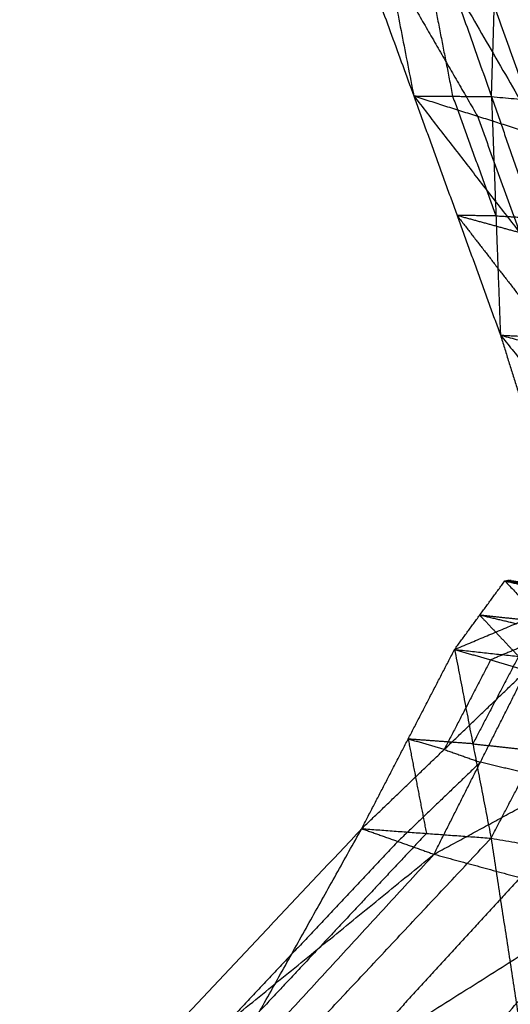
# Model space of a CAD drawing. Header units: millimetres. Extents: x -106 to 110, y -96 to 120.
# Tile 218 of 256: x -102.985 to -102.529, y 31.098 to 32.011. Entities that reach past the tile are written whole.
import ezdxf

# ---------------------------------------------------------------- set-up
doc = ezdxf.new("R2010")
doc.units = ezdxf.units.MM
doc.header["$MEASUREMENT"] = 0
doc.layers.add('Default', color=7, linetype='Continuous', true_color=0x000000)

msp = doc.modelspace()

# ---------------------------------------------------------------- linework, layer by layer
at = {"layer": 'Default'}
for points in [[(-102.70831, 32.3974, 12.8571), (-102.66363, 32.16901, 12.87767), (-102.61896, 31.94062, 12.89824)], [(-102.70831, 32.3974, 12.8571), (-102.62759, 32.16874, 12.96537), (-102.54688, 31.94007, 13.07363)], [(-102.78378, 32.39188, 12.65008), (-102.70137, 32.16625, 12.77416), (-102.61896, 31.94062, 12.89824)], [(-102.78378, 32.39188, 12.65008), (-102.64232, 32.14757, 12.61978), (-102.50086, 31.90326, 12.58948)], [(-102.54688, 31.94007, 13.07363), (-102.53996, 32.16427, 13.07205), (-102.53304, 32.38846, 13.07047)], [(-102.53304, 32.38846, 13.07047), (-102.45625, 32.15655, 13.16006), (-102.37945, 31.92464, 13.24966)], [(-102.66035, 32.3448, 12.30003), (-102.58061, 32.12403, 12.44476), (-102.50086, 31.90326, 12.58948)], [(-102.66035, 32.3448, 12.30003), (-102.40195, 32.08871, 12.32613), (-102.14355, 31.83261, 12.35223)], [(-102.62759, 32.16874, 12.96537), (-102.60526, 32.05454, 12.97565), (-102.58292, 31.94035, 12.98593)], [(-102.70137, 32.16625, 12.77416), (-102.63064, 32.0441, 12.75901), (-102.55991, 31.92194, 12.74386)], [(-102.58061, 32.12403, 12.44476), (-102.45141, 31.99598, 12.45781), (-102.32221, 31.86794, 12.47086)], [(-102.61896, 31.94062, 12.89824), (-102.58292, 31.94035, 12.98593), (-102.54688, 31.94007, 13.07363)], [(-102.61896, 31.94062, 12.89824), (-102.57878, 31.82976, 12.96515), (-102.5386, 31.71889, 13.03207)], [(-102.61896, 31.94062, 12.89824), (-102.55991, 31.92194, 12.74386), (-102.50086, 31.90326, 12.58948)], [(-102.61896, 31.94062, 12.89824), (-102.52076, 31.81382, 12.82076), (-102.42257, 31.68702, 12.74328)], [(-102.58292, 31.94035, 12.98593), (-102.56283, 31.88491, 13.01939), (-102.54274, 31.82948, 13.05285)], [(-102.54688, 31.94007, 13.07363), (-102.54274, 31.82948, 13.05285), (-102.5386, 31.71889, 13.03207)], [(-102.54688, 31.94007, 13.07363), (-102.50776, 31.82753, 13.13259), (-102.46864, 31.71498, 13.19156)], [(-102.54688, 31.94007, 13.07363), (-102.46317, 31.93236, 13.16164), (-102.37945, 31.92464, 13.24966)], [(-102.55991, 31.92194, 12.74386), (-102.54034, 31.86788, 12.78231), (-102.52076, 31.81382, 12.82076)], [(-102.57878, 31.82976, 12.96515), (-102.52968, 31.76636, 12.92642), (-102.48058, 31.70296, 12.88768)], [(-102.52076, 31.81382, 12.82076), (-102.54977, 31.82179, 12.89296), (-102.57878, 31.82976, 12.96515)], [(-102.54274, 31.82948, 13.05285), (-102.56076, 31.82962, 13.009), (-102.57878, 31.82976, 12.96515)], [(-102.54274, 31.82948, 13.05285), (-102.52525, 31.82851, 13.09272), (-102.50776, 31.82753, 13.13259)], [(-102.5386, 31.71889, 13.03207), (-102.50929, 31.62518, 13.09866), (-102.47998, 31.53148, 13.16525)], [(-102.5386, 31.71889, 13.03207), (-102.50362, 31.71694, 13.11181), (-102.46864, 31.71498, 13.19156)], [(-102.5386, 31.71889, 13.03207), (-102.48058, 31.70296, 12.88768), (-102.42257, 31.68702, 12.74328)], [(-102.5386, 31.71889, 13.03207), (-102.45179, 31.61206, 12.9629), (-102.36498, 31.50523, 12.89374)], [(-102.58111, 31.42735, 13.15511), (-102.5578, 31.45914, 13.20319), (-102.53449, 31.49092, 13.25127)], [(-102.53449, 31.49092, 13.25127), (-102.53157, 31.49128, 13.25394), (-102.52864, 31.49164, 13.2566)], [(-102.53449, 31.49092, 13.25127), (-102.50111, 31.48301, 13.3214), (-102.46773, 31.47509, 13.39153)], [(-102.53449, 31.49092, 13.25127), (-102.49844, 31.45269, 13.06373), (-102.46238, 31.41446, 12.87618)], [(-102.53449, 31.49092, 13.25127), (-102.49819, 31.48358, 13.32374), (-102.46189, 31.47623, 13.3962)], [(-102.53449, 31.49092, 13.25127), (-102.47552, 31.4829, 13.11746), (-102.41654, 31.47488, 12.98366)], [(-102.53157, 31.49128, 13.25394), (-102.50354, 31.48709, 13.1857), (-102.47552, 31.4829, 13.11746)], [(-102.47259, 31.48326, 13.12013), (-102.50208, 31.48727, 13.18703), (-102.53157, 31.49128, 13.25394)], [(-102.49819, 31.48358, 13.32374), (-102.51488, 31.48743, 13.28884), (-102.53157, 31.49128, 13.25394)], [(-102.58111, 31.42735, 13.15511), (-102.52442, 31.45122, 13.27332), (-102.46773, 31.47509, 13.39153)], [(-102.5578, 31.45914, 13.20319), (-102.53977, 31.44002, 13.10942), (-102.52174, 31.42091, 13.01565)], [(-102.49844, 31.45269, 13.06373), (-102.52812, 31.45591, 13.13346), (-102.5578, 31.45914, 13.20319)], [(-102.52442, 31.45122, 13.27332), (-102.54111, 31.45518, 13.23825), (-102.5578, 31.45914, 13.20319)], [(-102.49099, 31.44155, 13.3481), (-102.51933, 31.42962, 13.289), (-102.54768, 31.41768, 13.22989)], [(-102.58568, 30.7395, 12.02924), (-101.75524, 31.0883, 12.04353), (-100.9248, 31.4371, 12.05782)], [(-102.66727, 31.26117, 12.98475), (-102.62419, 31.34426, 13.06993), (-102.58111, 31.42735, 13.15511)], [(-102.58111, 31.42735, 13.15511), (-102.5642, 31.33985, 12.91998), (-102.54729, 31.25234, 12.68485)], [(-102.58111, 31.42735, 13.15511), (-102.54768, 31.41768, 13.22989), (-102.51424, 31.40801, 13.30468)], [(-102.58111, 31.42735, 13.15511), (-102.52174, 31.42091, 13.01565), (-102.46238, 31.41446, 12.87618)], [(-102.52174, 31.42091, 13.01565), (-102.54297, 31.38038, 12.96781), (-102.5642, 31.33985, 12.91998)], [(-102.54768, 31.41768, 13.22989), (-102.56922, 31.37613, 13.1873), (-102.59076, 31.33459, 13.14471)], [(-102.58568, 30.7395, 12.02924), (-102.28313, 31.07658, 12.35588), (-101.98058, 31.41367, 12.68252)], [(-102.54729, 31.25234, 12.68485), (-102.50483, 31.3334, 12.78052), (-102.46238, 31.41446, 12.87618)], [(-102.66727, 31.26117, 12.98475), (-102.59076, 31.33459, 13.14471), (-102.51424, 31.40801, 13.30468)], [(-102.6002, 31.23745, 13.15124), (-102.55722, 31.32273, 13.22796), (-102.51424, 31.40801, 13.30468)], [(-102.6002, 31.23745, 13.15124), (-102.47774, 31.30383, 13.30005), (-102.35528, 31.37021, 13.44885)], [(-102.62419, 31.34426, 13.06993), (-102.61573, 31.30051, 12.95236), (-102.60728, 31.25675, 12.8348)], [(-102.5642, 31.33985, 12.91998), (-102.59419, 31.34205, 12.99495), (-102.62419, 31.34426, 13.06993)], [(-102.59076, 31.33459, 13.14471), (-102.60747, 31.33942, 13.10732), (-102.62419, 31.34426, 13.06993)], [(-102.5642, 31.33985, 12.91998), (-102.53452, 31.33662, 12.85025), (-102.50483, 31.3334, 12.78052)], [(-102.59076, 31.33459, 13.14471), (-102.57399, 31.32866, 13.18634), (-102.55722, 31.32273, 13.22796)], [(-102.55722, 31.32273, 13.22796), (-102.59548, 31.28602, 13.14798), (-102.63374, 31.24931, 13.06799)], [(-102.47774, 31.30383, 13.30005), (-102.51748, 31.31328, 13.264), (-102.55722, 31.32273, 13.22796)], [(-102.98462, 30.92422, 12.73073), (-102.82594, 31.09269, 12.85774), (-102.66727, 31.26117, 12.98475)], [(-102.85627, 30.92301, 12.38933), (-102.76177, 31.09209, 12.68704), (-102.66727, 31.26117, 12.98475)], [(-102.60728, 31.25675, 12.8348), (-102.68452, 31.17442, 12.76092), (-102.76177, 31.09209, 12.68704)], [(-102.66727, 31.26117, 12.98475), (-102.63374, 31.24931, 13.06799), (-102.6002, 31.23745, 13.15124)], [(-102.66727, 31.26117, 12.98475), (-102.60728, 31.25675, 12.8348), (-102.54729, 31.25234, 12.68485)], [(-102.85627, 30.92301, 12.38933), (-102.70178, 31.08768, 12.53709), (-102.54729, 31.25234, 12.68485)], [(-102.63374, 31.24931, 13.06799), (-102.71307, 31.16507, 13.00449), (-102.79241, 31.08083, 12.94099)], [(-102.54729, 31.25234, 12.68485), (-102.51733, 31.05696, 12.41006), (-102.48737, 30.86157, 12.13527)], [(-102.54729, 31.25234, 12.68485), (-102.37175, 31.22165, 12.56569), (-102.19622, 31.19095, 12.44654)], [(-102.98462, 30.92422, 12.73073), (-102.79241, 31.08083, 12.94099), (-102.6002, 31.23745, 13.15124)], [(-102.91638, 30.89308, 12.92923), (-102.75829, 31.06526, 13.04023), (-102.6002, 31.23745, 13.15124)], [(-102.6002, 31.23745, 13.15124), (-102.52029, 31.21569, 13.23356), (-102.44038, 31.19393, 13.31588)], [(-102.52029, 31.21569, 13.23356), (-102.59934, 31.1296, 13.17806), (-102.67838, 31.0435, 13.12256)], [(-102.91638, 30.89308, 12.92923), (-102.67838, 31.0435, 13.12256), (-102.44038, 31.19393, 13.31588)], [(-102.75134, 30.83999, 13.13175), (-102.59586, 31.01696, 13.22382), (-102.44038, 31.19393, 13.31588)], [(-102.75134, 30.83999, 13.13175), (-102.46993, 30.98574, 13.29862), (-102.18852, 31.13148, 13.4655)]]:
    msp.add_open_spline(points, degree=2, dxfattribs=at)

doc.saveas('drawing.dxf')
